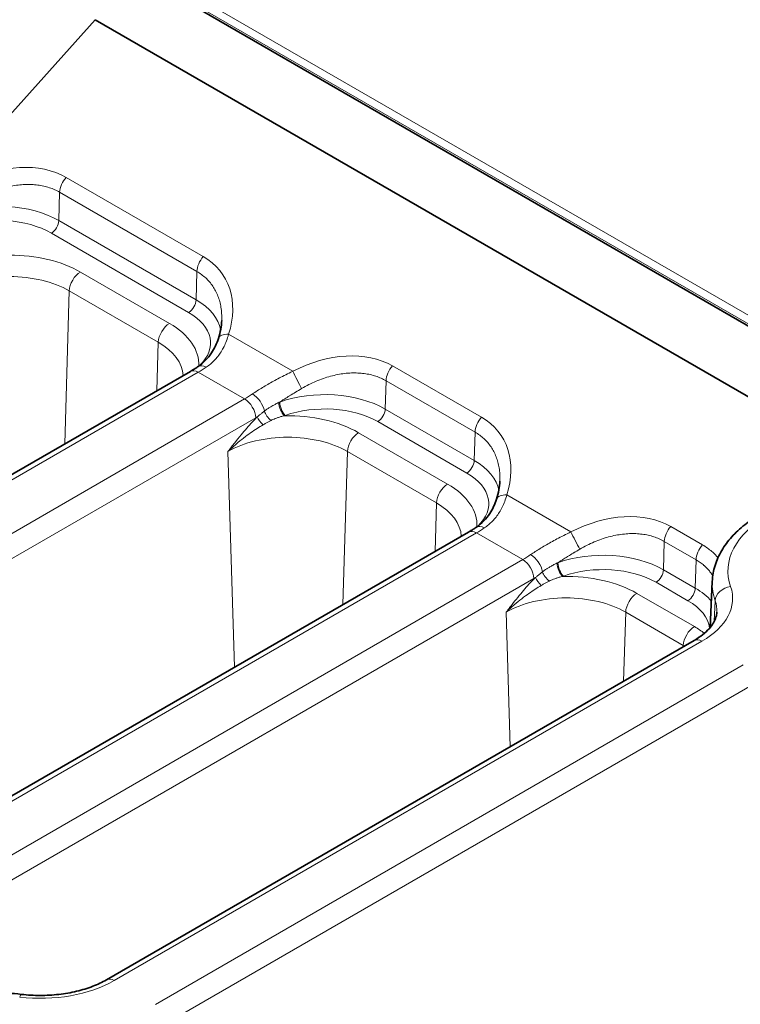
# Model space of a CAD drawing. Header units: millimetres. Extents: x 10 to 830, y 10 to 584.
# Tile 121 of 174: x 539 to 553, y 516 to 535. Entities that reach past the tile are written whole.
import ezdxf

# ---------------------------------------------------------------- set-up
doc = ezdxf.new("R2010")
doc.units = ezdxf.units.MM
doc.header["$LTSCALE"] = 2
doc.layers.add('Sichtbar (ISO)', color=7, linetype='Continuous', lineweight=35)
doc.layers.add('Sichtbar schmal (ISO)', color=7, linetype='Continuous', lineweight=18)

msp = doc.modelspace()

# ---------------------------------------------------------------- linework, layer by layer
at = {"layer": 'Sichtbar (ISO)'}
for p, q in [((622.10302858, 488.85852088), (541.50236078, 535.39333813)), ((540.33419533, 534.7188975), (554.83267879, 526.34819444)), ((529.40699176, 520.65779934), (542.15206123, 528.01616863)), ((534.71029262, 517.59593716), (547.45536209, 524.95430645)), ((552.10083414, 524.01495938), (552.06333206, 523.13837554)), ((551.75495661, 522.88892193), (540.55133266, 516.42050663))]:
    msp.add_line(p, q, dxfattribs=at)
for points in [[(542.68562301, 528.64389603), (542.72304838, 528.76102965), (542.74467553, 528.87791915), (542.74941041, 528.988588)], [(547.98892387, 525.58203385), (548.02634924, 525.69916747), (548.04797639, 525.81605697), (548.05271127, 525.92672582)]]:
    msp.add_open_spline(points, degree=3, dxfattribs=at)
for points, knots in [([(542.30317114, 528.11058444), (542.4044624, 528.17866134), (542.49007687, 528.26738166), (542.6112387, 528.45279765), (542.65422658, 528.54563462), (542.6856232, 528.64389664)], [0, 0, 0, 0, 0.047468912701, 0.047468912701, 0.08565298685, 0.08565298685, 0.08565298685, 0.08565298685]), ([(542.15206121, 528.01616862), (542.16205698, 528.02193969), (542.17207198, 528.0278166), (542.19213612, 528.03978081), (542.20218526, 528.04586811), (542.22231338, 528.05825163), (542.23239237, 528.06454785), (542.25257593, 528.07734766), (542.2626805, 528.08385125), (542.282911, 528.09706413), (542.29303693, 528.10377341), (542.30317143, 528.11058465)], [1.57079655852, 1.57079655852, 1.57079655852, 1.57079655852, 1.587818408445, 1.587818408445, 1.604840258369, 1.604840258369, 1.621862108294, 1.621862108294, 1.638883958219, 1.638883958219, 1.655905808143, 1.655905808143, 1.655905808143, 1.655905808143]), ([(547.60647199, 525.04872226), (547.70776312, 525.11679908), (547.79337759, 525.20551947), (547.9145392, 525.39093471), (547.95752735, 525.48377213), (547.98892406, 525.58203446)], [0, 0, 0, 0, 0.047468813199, 0.047468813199, 0.08565298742, 0.08565298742, 0.08565298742, 0.08565298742]), ([(553.01239518, 525.28781196), (552.90761345, 525.2273162), (552.80949684, 525.16147099), (552.62885028, 525.01940033), (552.54630701, 524.94316512), (552.39934526, 524.78063005), (552.33491949, 524.69429775), (552.2274058, 524.5124688), (552.18435201, 524.41692767), (552.12321876, 524.2194189), (552.1052197, 524.11746877), (552.10083414, 524.01495938)], [3.14159265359, 3.14159265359, 3.14159265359, 3.14159265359, 3.29373324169, 3.29373324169, 3.44587382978, 3.44587382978, 3.59801441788, 3.59801441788, 3.75015500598, 3.75015500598, 3.90229559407, 3.90229559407, 3.90229559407, 3.90229559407]), ([(547.45536207, 524.95430644), (547.46535784, 524.96007751), (547.47537284, 524.96595442), (547.49543698, 524.97791864), (547.50548612, 524.98400593), (547.52561424, 524.99638945), (547.53569323, 525.00268567), (547.55587679, 525.01548549), (547.56598136, 525.02198908), (547.58621186, 525.03520195), (547.59633779, 525.04191123), (547.60647229, 525.04872247)], [1.570796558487, 1.570796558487, 1.570796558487, 1.570796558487, 1.58781840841, 1.58781840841, 1.604840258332, 1.604840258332, 1.621862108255, 1.621862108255, 1.638883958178, 1.638883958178, 1.655905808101, 1.655905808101, 1.655905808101, 1.655905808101]), ([(551.75495661, 522.88892193), (551.81509033, 522.92364015), (551.86931841, 522.96026498), (551.96470557, 523.03528283), (552.00584888, 523.07366416), (552.07474666, 523.14986294), (552.10249193, 523.1876458), (552.14567678, 523.26068076), (552.16114914, 523.2958861), (552.18207197, 523.3634834), (552.18760211, 523.3958905), (552.18897552, 523.42799297)], [0, 0, 0, 0, 0.1521405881, 0.1521405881, 0.30428117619, 0.30428117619, 0.45642176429, 0.45642176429, 0.60856235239, 0.60856235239, 0.76070294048, 0.76070294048, 0.76070294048, 0.76070294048]), ([(540.55133266, 516.42050663), (540.47360914, 516.37563293), (540.38601934, 516.33396635), (540.1951755, 516.26039076), (540.09193918, 516.22847568), (539.87470772, 516.17661192), (539.7607218, 516.15665866), (539.52729433, 516.12997486), (539.40785932, 516.12324228), (539.16901626, 516.12340439), (539.0496142, 516.13029908), (538.93296582, 516.14379813)], [0, 0, 0, 0, 0.19664343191, 0.19664343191, 0.39328686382, 0.39328686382, 0.58993029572, 0.58993029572, 0.78657372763, 0.78657372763, 0.98321715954, 0.98321715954, 0.98321715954, 0.98321715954]), ([(538.93296582, 516.14379813), (538.75397465, 516.16451177), (538.57189946, 516.17499274), (538.20770307, 516.17523993), (538.0255909, 516.16500611), (537.66746226, 516.12406735), (537.49145396, 516.09336611), (537.15141369, 516.0121819), (536.98738636, 515.96170681), (536.67672244, 515.84193726), (536.53008061, 515.77265367), (536.39459735, 515.69443237)], [2.15837549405, 2.15837549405, 2.15837549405, 2.15837549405, 2.35501892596, 2.35501892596, 2.55166235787, 2.55166235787, 2.74830578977, 2.74830578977, 2.94494922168, 2.94494922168, 3.14159265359, 3.14159265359, 3.14159265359, 3.14159265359])]:
    msp.add_open_spline(points, degree=3, knots=knots, dxfattribs=at)
at = {"layer": 'Sichtbar schmal (ISO)'}
for p, q in [((622.24549717, 488.81830066), (541.64482935, 535.35311792)), ((622.31620783, 488.94077516), (541.71554004, 535.4755924)), ((537.66310336, 531.73556772), (540.33419533, 534.7188975)), ((542.39854578, 530.20369234), (539.78225069, 531.71421101)), ((539.64400471, 530.8906913), (539.66004311, 531.43028167)), ((542.2763382, 529.919763), (539.66004311, 531.43028167)), ((542.2602998, 529.38017262), (539.64400471, 530.8906913)), ((542.11896459, 529.14097245), (539.5026695, 530.65149113)), ((542.2602998, 529.38017262), (542.2763382, 529.919763)), ((541.75328035, 528.92984456), (540.05622408, 529.90964046)), ((539.75751354, 526.63367588), (539.84422127, 529.5508402)), ((541.54127754, 528.5710443), (539.84422127, 529.5508402)), ((544.10262346, 528.0177067), (542.88159538, 528.72266759)), ((541.51383232, 527.647687), (541.54127754, 528.5710443)), ((547.70184664, 527.14183016), (546.00479037, 528.12162606)), ((529.55699176, 520.64294069), (542.30206123, 528.00130998)), ((542.30206123, 528.00130998), (543.18557045, 527.49121569)), ((545.88258279, 527.83769672), (545.86654438, 527.29810634)), ((547.57963906, 526.85790082), (545.88258279, 527.83769672)), ((543.18557045, 527.49121569), (530.44050098, 520.13284641)), ((547.56360066, 526.31831045), (545.86654438, 527.29810634)), ((543.39757326, 527.13241546), (530.65250379, 519.77404615)), ((547.42226545, 526.07911027), (545.72520918, 527.05890617)), ((547.05658121, 525.86798238), (545.35952494, 526.84777828)), ((547.56360066, 526.31831045), (547.57963906, 526.85790082)), ((542.99077767, 522.37667744), (542.86854656, 526.48897802)), ((545.0608144, 523.5718137), (545.14752213, 526.48897802)), ((546.8445784, 525.50918212), (545.14752213, 526.48897802)), ((549.40592432, 524.95584452), (548.18489624, 525.66080541)), ((546.81713318, 524.58582482), (546.8445784, 525.50918212)), ((551.30809123, 525.05976388), (551.91519683, 524.70925127)), ((534.86029262, 517.58107852), (547.60536209, 524.9394478)), ((547.60536209, 524.9394478), (548.48887131, 524.42935352)), ((551.18588365, 524.77583454), (551.16984524, 524.23624416)), ((551.18588365, 524.77583454), (551.79298905, 524.42532186)), ((535.74380184, 517.07098423), (548.48887131, 524.42935352)), ((551.79298905, 524.42532186), (551.77695083, 523.88573159)), ((551.77695083, 523.88573159), (551.16984524, 524.23624416)), ((535.95580465, 516.71218397), (548.70087412, 524.07055326)), ((551.63561563, 523.64653142), (551.02851004, 523.99704399)), ((551.76094873, 523.15191453), (550.6628258, 523.7859161)), ((552.14016206, 523.25327331), (552.15648392, 523.64436665)), ((548.24802588, 520.86419453), (548.17184742, 523.42711584)), ((550.41177611, 522.11343631), (550.45082299, 523.42711584)), ((551.54894592, 522.79311427), (550.45082299, 523.42711584)), ((551.90495661, 522.87406329), (540.70133266, 516.40564798)), ((551.54824634, 522.7695777), (551.54894592, 522.79311427)), ((541.48607103, 515.95257907), (552.68969498, 522.42099438)), ((541.69807384, 515.59377882), (552.90169779, 522.06219412))]:
    msp.add_line(p, q, dxfattribs=at)
for centre, major_axis, ratio, start_param, end_param in [((538.42497566, 530.19844324), (-1.72399021, -1.17978523), 0.7150229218, 3.4718422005, 4.5451848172), ((539.87204592, 531.54413296), (0.15, 0.25980762), 0.5773502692, 1.2224814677, 2.3212879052), ((538.49260145, 530.22592832), (-1.62833011, 0), 0.5773502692, 3.926990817, 5.2691538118), ((538.49260145, 530.06832806), (-1.42845194, 0), 0.5773502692, 3.926990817, 5.2691540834), ((539.5026695, 530.81479044), (-0.1, -0.17320508), 0.5773502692, 0.7853981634, 2.3212879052), ((538.70473348, 529.129357), (-1.91129633, 0), 0.5773502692, 3.926990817, 5.4977871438), ((542.48834101, 530.03361428), (0.15, 0.25980762), 0.5773502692, 1.2224814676, 2.3212879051), ((541.04197194, 528.68812985), (-1.72319728, -1.17973316), 0.7151681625, 2.398261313, 3.4717741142), ((538.70473348, 528.89295662), (-1.61147908, 0), 0.5773502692, 3.926990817, 5.4977871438), ((540.05622408, 529.66469148), (0.15, 0.25980762), 0.5773502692, 0.7853981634, 2.3212879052), ((542.11896459, 529.30427177), (-0.1, -0.17320508), 0.5773502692, 0.7853981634, 2.3212879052), ((541.10889654, 528.71540964), (1.62833011, 0), 0.5773502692, 0.1030206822, 0.7853981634), ((541.10889654, 528.55780939), (1.42845194, 0), 0.5773502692, 5.734448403, 7.0685834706), ((541.75328035, 528.68489558), (0.15, 0.25980762), 0.5773502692, 0.7853981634, 2.3212879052), ((540.40178976, 528.1495611), (1.91129633, 0), 0.5773502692, 6.2534585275, 7.0685834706), ((542.97139061, 528.55258953), (-0.28576752, 0.09130677), 0.5049144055, 5.1877560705, 6.2831871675), ((540.40178976, 527.91316072), (1.61147908, 0), 0.5773502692, 0.0242949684, 0.7853981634), ((544.64752482, 526.60590222), (-1.72398427, -1.17973126), 0.7150200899, 3.4718550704, 4.5452119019), ((542.30206123, 527.75636101), (-0.15, 0.25980762), 0.5773502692, 5.4977871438, 6.2831853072), ((542.3710966, 529.99958354), (1.32019482, 2.12075123), 0.5543451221, 3.9457874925, 4.0309102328), ((542.47051418, 527.86159387), (-0.16734273, 0.24899078), 0.5244988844, 5.4600703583, 6.2831876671), ((546.0945856, 527.951548), (0.15, 0.25980762), 0.5773502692, 1.2224814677, 2.3212879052), ((544.19241869, 527.84762864), (-0.13854259, 0.26609387), 0.0047906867, 0.8748917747, 2.2045639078), ((544.71514112, 526.63334336), (-1.62833011, 0), 0.5773502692, 3.926990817, 5.2691537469), ((543.11653425, 529.56920704), (-1.17360952, -2.20525614), 0.5994734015, 0.765072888, 0.8501955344), ((543.18557045, 527.24626672), (-0.15, 0.25980762), 0.5773502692, 3.961897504, 5.4977871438), ((543.35352349, 527.3517882), (-0.16861606, 0.24813026), 0.5279245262, 4.0079561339, 5.4573746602), ((543.8774644, 527.42797708), (-0.20273505, -0.09379901), 0.0572803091, 4.798563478, 4.8819543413), ((543.94508488, 527.33368313), (0.06886575, -0.18776983), 0.4378063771, 4.0607348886, 5.5858671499), ((543.9602862, 527.33920169), (0.06763899, -0.18821521), 0.4314694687, 4.0528134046, 5.5887034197), ((544.71514112, 526.47574311), (-1.42845194, 0), 0.5773502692, 3.926990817, 5.2691540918), ((545.72520918, 527.22220549), (-0.1, -0.17320508), 0.5773502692, 0.7853981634, 2.3212879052), ((543.32851677, 529.45571381), (-1.32394285, -2.46531694), 0.5971476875, 0.7673253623, 0.7822131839), ((543.56835832, 527.07377934), (0.13967822, -0.14314326), 0.373903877, 3.8411090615, 4.8796331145), ((543.70187445, 527.19701992), (0.12923957, -0.15263399), 0.4561106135, 3.9558121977, 5.1254807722), ((543.98637136, 527.17006594), (-0.18081527, -0.0631766), 0.0742113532, 4.8311857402, 4.9167564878), ((544.00803434, 526.06749482), (-1.91129633, 0), 0.5773502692, 3.926990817, 4.7453306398), ((547.79164187, 526.9717521), (0.15, 0.25980762), 0.5773502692, 1.2224814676, 2.3212879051), ((546.3452728, 525.62626768), (-1.72319728, -1.17973316), 0.715168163, 2.3982613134, 3.4717741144), ((544.00803434, 525.83109444), (-1.61147908, 0), 0.5773502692, 3.926990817, 5.4977871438), ((545.35952494, 526.6028293), (0.15, 0.25980762), 0.5773502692, 0.7853981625, 2.3212879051), ((547.42226545, 526.24240959), (-0.1, -0.17320508), 0.5773502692, 0.7853981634, 2.3212879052), ((546.4121974, 525.65354746), (1.62833011, 0), 0.5773502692, 0.1030206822, 0.7853981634), ((546.4121974, 525.49594721), (1.42845194, 0), 0.5773502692, 5.7344483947, 7.0685834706), ((547.05658121, 525.62303341), (0.15, 0.25980762), 0.5773502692, 0.7853981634, 2.3212879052), ((545.70509062, 525.08769892), (1.91129633, 0), 0.5773502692, 6.2534585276, 7.0685834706), ((548.27469147, 525.49072735), (-0.28576752, 0.09130677), 0.5049144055, 5.1877560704, 6.2831871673), ((545.70509062, 524.85129854), (1.61147908, 0), 0.5773502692, 0.0242949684, 0.7853981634), ((549.95094768, 523.54445736), (1.72391539, 1.1792018), 0.7150075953, 0.3303983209, 1.4038900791), ((555.00354479, 524.2099651), (-2.60377874, 0), 0.5773502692, 5.4977871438, 6.480842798), ((547.67439746, 526.93772137), (1.32019481, 2.12075124), 0.554345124, 3.9457874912, 4.0309102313), ((547.77381504, 524.79973169), (-0.16734273, 0.24899078), 0.5244988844, 5.4600703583, 6.2831876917), ((551.39788646, 524.88968582), (-0.15, -0.25980762), 0.5773502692, 4.3640741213, 5.4628805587), ((547.60536209, 524.69449883), (-0.15, 0.25980762), 0.5773502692, 5.4977871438, 6.2831853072), ((549.49571955, 524.78576646), (0.13854259, -0.26609387), 0.004790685, 4.0164844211, 5.3461565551), ((552.00499169, 524.53917284), (-0.14999996, -0.25980756), 0.5773502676, 4.3640722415, 5.4628797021), ((548.41983511, 526.50734486), (1.17360951, 2.20525614), 0.5994734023, 3.9066655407, 3.9917881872), ((548.65682435, 524.28992602), (0.16861606, -0.24813026), 0.5279245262, 0.8663635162, 2.3157820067), ((550.01844198, 523.57148118), (-1.62833011, 0), 0.5773502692, 3.926990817, 5.2691539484), ((548.48887131, 524.18440454), (0.15, -0.25980762), 0.5773502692, 0.8203047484, 2.3561944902), ((549.24838535, 524.27182081), (0.0688647, -0.18777021), 0.4378006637, 4.0607357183, 5.5858697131), ((549.26358668, 524.27733934), (0.06763879, -0.18821529), 0.4314684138, 4.0528137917, 5.5887037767), ((550.01844198, 523.41388093), (-1.42845194, 0), 0.5773502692, 3.926990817, 5.2691544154), ((549.00517538, 524.1351578), (0.12923964, -0.15263393), 0.4561108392, 3.9558119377, 5.1254806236), ((549.276784, 524.11074701), (-0.13093001, -0.04639706), 0.0542600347, 4.7941128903, 4.9117599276), ((549.3113352, 523.00563264), (-1.91129633, 0), 0.5773502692, 3.926990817, 4.7453306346), ((551.02851004, 524.16034331), (-0.1, -0.17320508), 0.5773502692, 0.7853981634, 2.3212879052), ((548.63181837, 526.39384473), (1.3239392, 2.46530948), 0.5971476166, 3.9089179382, 3.9238058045), ((548.87165918, 524.01191716), (0.13967822, -0.14314326), 0.3739038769, 3.8411091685, 4.8796331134), ((550.4942035, 523.68856197), (1.99510618, 0), 0.5773502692, 5.4977871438, 6.480842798), ((555.00354479, 523.97356472), (-2.90359599, 0), 0.5773502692, 6.2584900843, 6.480842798), ((552.45046351, 523.66981013), (-0.28343197, -0.09831745), 0.800598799, 4.4415019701, 5.9773917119), ((550.6628258, 523.54096712), (0.15, 0.25980762), 0.5773502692, 0.7853981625, 2.3212879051), ((551.63561563, 523.80983073), (-0.1, -0.17320508), 0.5773502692, 0.7853981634, 2.3212879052), ((550.62554757, 523.22096861), (-1.62833011, 0), 0.5773502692, 3.6014550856, 3.926990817), ((549.3113352, 522.76923226), (-1.61147908, 0), 0.5773502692, 3.926990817, 5.4977871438), ((550.62554757, 523.06336835), (1.42845194, 0), 0.5773502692, 0.0723532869, 0.7853981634), ((550.4942035, 523.45216159), (1.69528893, 0), 0.5773502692, 6.2584900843, 6.480842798), ((551.76094873, 522.90696555), (0.15, 0.25980762), 0.5773502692, 0.7853981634, 2.3212879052), ((550.40945814, 522.37163107), (-1.91129633, 0), 0.5773502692, 3.7749676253, 3.926990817), ((550.40945814, 522.13523069), (-1.61147908, 0), 0.5773502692, 3.9094087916, 3.926990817), ((551.90495661, 522.62911431), (-0.15, 0.25980762), 0.5773502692, 5.4977871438, 6.2831853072), ((539.29057955, 517.22014667), (-1.99510618, 0), 0.5773502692, 1.3729773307, 2.3561944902), ((540.70133266, 516.16069901), (-0.15, 0.25980762), 0.5773502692, 5.4977871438, 6.2831853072), ((538.89847868, 515.845787), (0.03448714, 0.29801114), 0.1604671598, 0, 0.6247940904)]:
    msp.add_ellipse(centre, major_axis=major_axis, ratio=ratio, start_param=start_param, end_param=end_param, dxfattribs=at)
for points, knots in [([(539.66004311, 531.43028167), (539.62985212, 531.44771223), (539.598391, 531.46373611), (539.56576971, 531.47827244), (539.53314841, 531.49280876), (539.49936871, 531.50585949), (539.46444688, 531.51738587), (539.42952505, 531.52891225), (539.39345855, 531.53891143), (539.35640993, 531.54730533), (539.31936131, 531.55569924), (539.2813321, 531.56248982), (539.2423861, 531.56763828), (539.20344009, 531.57278674), (539.16357705, 531.57629219), (539.12288782, 531.57810947), (539.08219858, 531.57992674), (539.04068303, 531.58005548), (538.9984416, 531.57845322), (538.95620017, 531.57685095), (538.91323274, 531.57351746), (538.86965388, 531.56841505), (538.82607503, 531.56331264), (538.78188469, 531.55644116), (538.73720742, 531.54776938), (538.69253016, 531.5390976), (538.64736587, 531.52862496), (538.60187009, 531.51633535), (538.5563743, 531.50404574), (538.51054703, 531.48993927), (538.46453352, 531.47400616), (538.41852, 531.45807304), (538.37232037, 531.44031271), (538.32611771, 531.42073862), (538.27991506, 531.40116454), (538.23370967, 531.37977483), (538.18777394, 531.35664979), (538.14183822, 531.33352475), (538.096171, 531.30866737), (538.05089463, 531.28210201)], [0, 0, 0, 0, 0.07692307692, 0.07692307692, 0.07692307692, 0.15384615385, 0.15384615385, 0.15384615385, 0.23076923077, 0.23076923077, 0.23076923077, 0.30769230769, 0.30769230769, 0.30769230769, 0.38461538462, 0.38461538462, 0.38461538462, 0.46153846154, 0.46153846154, 0.46153846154, 0.53846153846, 0.53846153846, 0.53846153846, 0.61538461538, 0.61538461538, 0.61538461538, 0.69230769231, 0.69230769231, 0.69230769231, 0.76923076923, 0.76923076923, 0.76923076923, 0.84615384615, 0.84615384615, 0.84615384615, 0.92307692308, 0.92307692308, 0.92307692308, 0.99999999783, 0.99999999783, 0.99999999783, 0.99999999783]), ([(542.74941031, 528.98858655), (542.74955529, 528.99197466), (542.7496873, 528.99535758), (542.74980635, 528.99873519), (542.75126829, 529.04021282), (542.75077982, 529.08088928), (542.74840062, 529.12068834), (542.74602142, 529.1604874), (542.74174948, 529.19940856), (542.7356568, 529.23731356), (542.72956413, 529.27521856), (542.72165211, 529.31210757), (542.71200084, 529.34789263), (542.70234958, 529.38367768), (542.69096087, 529.41835914), (542.6778984, 529.45190184), (542.66483593, 529.48544453), (542.65010028, 529.51784874), (542.63373718, 529.54908294), (542.61737407, 529.58031713), (542.59937977, 529.61038045), (542.57986587, 529.63914133), (542.56035196, 529.66790222), (542.53932495, 529.69536382), (542.51677287, 529.72156281), (542.49422079, 529.7477618), (542.47013743, 529.77269399), (542.44465194, 529.79622498), (542.41916645, 529.81975598), (542.3922776, 529.84188509), (542.36417587, 529.86249448), (542.33607413, 529.88310386), (542.30676373, 529.90219658), (542.2763382, 529.919763)], [0.22450523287, 0.22450523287, 0.22450523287, 0.22450523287, 0.23076923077, 0.23076923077, 0.23076923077, 0.30769230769, 0.30769230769, 0.30769230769, 0.38461538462, 0.38461538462, 0.38461538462, 0.46153846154, 0.46153846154, 0.46153846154, 0.53846153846, 0.53846153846, 0.53846153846, 0.61538461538, 0.61538461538, 0.61538461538, 0.69230769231, 0.69230769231, 0.69230769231, 0.76923076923, 0.76923076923, 0.76923076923, 0.84615384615, 0.84615384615, 0.84615384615, 0.92307692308, 0.92307692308, 0.92307692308, 1, 1, 1, 1]), ([(542.45249243, 528.09525243), (542.4809092, 528.11433844), (542.50811354, 528.13477795), (542.53392099, 528.15630016), (542.55972845, 528.17782236), (542.58414069, 528.20041092), (542.60775183, 528.22465415), (542.63136297, 528.24889737), (542.65417006, 528.27481253), (542.6758137, 528.30215513), (542.69745734, 528.32949772), (542.71794092, 528.35825359), (542.7375325, 528.38905917), (542.75712408, 528.41986475), (542.77582046, 528.4527299), (542.79332197, 528.48772211), (542.81082347, 528.52271433), (542.82712974, 528.55983557), (542.84193283, 528.59899974), (542.85673591, 528.63816391), (542.87003672, 528.67936885), (542.88159538, 528.72266759)], [0, 0, 0, 0, 0.14285714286, 0.14285714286, 0.14285714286, 0.28571428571, 0.28571428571, 0.28571428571, 0.42857142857, 0.42857142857, 0.42857142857, 0.57142857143, 0.57142857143, 0.57142857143, 0.71428571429, 0.71428571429, 0.71428571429, 0.85714285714, 0.85714285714, 0.85714285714, 0.9999999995, 0.9999999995, 0.9999999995, 0.9999999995]), ([(544.10262346, 528.0177067), (544.05636424, 527.99567936), (544.01197236, 527.97387821), (543.96995934, 527.9527657), (543.92794632, 527.93165319), (543.88832289, 527.91120675), (543.84949656, 527.8906874), (543.81067022, 527.87016804), (543.7726319, 527.84960054), (543.73608092, 527.82940281), (543.69952994, 527.80920507), (543.66447287, 527.78935391), (543.62975662, 527.76923455), (543.59504036, 527.74911518), (543.56066156, 527.7287445), (543.52689428, 527.70820952), (543.493127, 527.68767453), (543.45996963, 527.6669812), (543.42799498, 527.64648088), (543.39602032, 527.62598056), (543.36522981, 527.60566171), (543.33550174, 527.58544677)], [0, 0, 0, 0, 0.1428571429, 0.1428571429, 0.1428571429, 0.2857142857, 0.2857142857, 0.2857142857, 0.4285714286, 0.4285714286, 0.4285714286, 0.5714285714, 0.5714285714, 0.5714285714, 0.7142857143, 0.7142857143, 0.7142857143, 0.8571428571, 0.8571428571, 0.8571428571, 1, 1, 1, 1]), ([(545.88258279, 527.83769672), (545.85240544, 527.8551194), (545.82095688, 527.87113772), (545.78835234, 527.88566841), (545.75574779, 527.90019911), (545.72198954, 527.91324472), (545.68707565, 527.92477161), (545.65216177, 527.93629849), (545.61608907, 527.94630302), (545.5790369, 527.95470067), (545.54198474, 527.96309832), (545.50395498, 527.96989145), (545.46500772, 527.97504252), (545.42606045, 527.98019359), (545.38619543, 527.98370155), (545.34550402, 527.98552109), (545.30481261, 527.98734064), (545.26329471, 527.98747139), (545.2210508, 527.9858709), (545.17880689, 527.98427041), (545.13583687, 527.98093844), (545.09225522, 527.97583731), (545.04867358, 527.97073618), (545.00448027, 527.96386571), (544.95979995, 527.95519468), (544.91511962, 527.94652365), (544.86995217, 527.93605151), (544.82445306, 527.92376209), (544.77895395, 527.91147268), (544.73312318, 527.8973661), (544.68710624, 527.88143264), (544.64108931, 527.86549919), (544.59488633, 527.84773829), (544.54868013, 527.82816331), (544.50247394, 527.80858832), (544.45626483, 527.78719736), (544.41032529, 527.76407071), (544.36438575, 527.74094407), (544.31871463, 527.71608474), (544.2734343, 527.68951705)], [0, 0, 0, 0, 0.07692307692, 0.07692307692, 0.07692307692, 0.15384615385, 0.15384615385, 0.15384615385, 0.23076923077, 0.23076923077, 0.23076923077, 0.30769230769, 0.30769230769, 0.30769230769, 0.38461538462, 0.38461538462, 0.38461538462, 0.46153846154, 0.46153846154, 0.46153846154, 0.53846153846, 0.53846153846, 0.53846153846, 0.61538461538, 0.61538461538, 0.61538461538, 0.69230769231, 0.69230769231, 0.69230769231, 0.76923076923, 0.76923076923, 0.76923076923, 0.84615384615, 0.84615384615, 0.84615384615, 0.92307692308, 0.92307692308, 0.92307692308, 0.99999999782, 0.99999999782, 0.99999999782, 0.99999999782]), ([(544.2734343, 527.68951705), (544.23298705, 527.66578497), (544.1940171, 527.64255876), (544.15701491, 527.62022126), (544.12001272, 527.59788377), (544.08496661, 527.57645284), (544.05057063, 527.55519566), (544.04794915, 527.55357556), (544.04533153, 527.55195638), (544.04271791, 527.55033825), (544.01103871, 527.53072519), (543.97995129, 527.51126714), (543.94974523, 527.49218046), (543.94601482, 527.48982328), (543.94229781, 527.48747173), (543.93859408, 527.48512578), (543.90983356, 527.46690885), (543.88187412, 527.44903052), (543.85466252, 527.43147366)], [0, 0, 0, 0, 0.25, 0.25, 0.25, 0.5, 0.5, 0.5, 0.51905367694, 0.51905367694, 0.51905367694, 0.75, 0.75, 0.75, 0.77852159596, 0.77852159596, 0.77852159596, 0.99999958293, 0.99999958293, 0.99999958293, 0.99999958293]), ([(543.83795606, 527.4235942), (543.81234761, 527.41144039), (543.78832446, 527.39937808), (543.7657662, 527.38746854), (543.7574642, 527.38308553), (543.7493605, 527.3787233), (543.74145526, 527.37438786), (543.72788033, 527.366943), (543.71489084, 527.35957694), (543.70248441, 527.35232269), (543.6828532, 527.34084399), (543.66468083, 527.32964557), (543.64783589, 527.31878963), (543.63099096, 527.3079337), (543.61547438, 527.29741978), (543.60128546, 527.28740738), (543.58709655, 527.27739497), (543.57423293, 527.26788516), (543.56253426, 527.25892735)], [0, 0, 0, 0, 0.2, 0.2, 0.2, 0.2736049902, 0.2736049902, 0.2736049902, 0.4, 0.4, 0.4, 0.6, 0.6, 0.6, 0.8, 0.8, 0.8, 1, 1, 1, 1]), ([(543.42702325, 527.14968031), (543.39476801, 527.11820576), (543.3618296, 527.08446691), (543.32867854, 527.04906865), (543.29552743, 527.01367034), (543.26216367, 526.97661261), (543.22711308, 526.93625167), (543.19206248, 526.89589073), (543.15532506, 526.85222657), (543.1173556, 526.80581039), (543.07938613, 526.75939422), (543.04018461, 526.71022603), (542.99885971, 526.65745703), (542.9575348, 526.60468803), (542.9140865, 526.54831822), (542.86854656, 526.48897802)], [0.00000026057, 0.00000026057, 0.00000026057, 0.00000026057, 0.2, 0.2, 0.2, 0.4, 0.4, 0.4, 0.6, 0.6, 0.6, 0.8, 0.8, 0.8, 1, 1, 1, 1]), ([(543.94508411, 527.17038356), (543.92165836, 527.16508988), (543.89960003, 527.15950424), (543.87886699, 527.15372474), (543.85813395, 527.14794524), (543.83872621, 527.14197082), (543.82060834, 527.13590937), (543.80249046, 527.12984791), (543.78566168, 527.12370016), (543.77000434, 527.11755275), (543.754347, 527.11140535), (543.73986146, 527.10525726), (543.72654542, 527.09925085), (543.71322937, 527.09324444), (543.7010822, 527.08738078), (543.68999492, 527.08175708)], [0, 0, 0, 0, 0.2, 0.2, 0.2, 0.4, 0.4, 0.4, 0.6, 0.6, 0.6, 0.8, 0.8, 0.8, 1, 1, 1, 1]), ([(543.53883468, 526.9984532), (543.5015998, 526.97672807), (543.46280339, 526.95298444), (543.42331205, 526.92761096), (543.3838207, 526.90223749), (543.34361289, 526.87525603), (543.3010153, 526.84523089), (543.25841771, 526.81520575), (543.21344733, 526.78212298), (543.1669691, 526.74611235), (543.12049088, 526.71010171), (543.07249225, 526.67116803), (543.02267592, 526.62847127), (542.97285958, 526.58577452), (542.92124234, 526.53930449), (542.86854656, 526.48897802)], [0, 0, 0, 0, 0.2, 0.2, 0.2, 0.4, 0.4, 0.4, 0.6, 0.6, 0.6, 0.8, 0.8, 0.8, 1, 1, 1, 1]), ([(543.68999483, 527.08175704), (543.67292172, 527.07309637), (543.63900539, 527.0552749), (543.58876451, 527.02737343), (543.55545888, 527.00815493), (543.5388348, 526.99845327)], [0.00000055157, 0.00000055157, 0.00000055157, 0.00000055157, 0.33333333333, 0.66666666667, 0.99999921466, 0.99999921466, 0.99999921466, 0.99999921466]), ([(548.05271116, 525.92672437), (548.05285615, 525.93011249), (548.05298816, 525.93349541), (548.05310721, 525.93687301), (548.05456915, 525.97835064), (548.05408068, 526.0190271), (548.05170148, 526.05882616), (548.04932228, 526.09862522), (548.04505034, 526.13754638), (548.03895766, 526.17545138), (548.03286499, 526.21335639), (548.02495297, 526.25024539), (548.0153017, 526.28603045), (548.00565044, 526.3218155), (547.99426173, 526.35649696), (547.98119926, 526.39003966), (547.96813679, 526.42358236), (547.95340114, 526.45598656), (547.93703804, 526.48722076), (547.92067493, 526.51845496), (547.90268063, 526.54851827), (547.88316673, 526.57727916), (547.86365282, 526.60604004), (547.84262581, 526.63350164), (547.82007373, 526.65970063), (547.79752165, 526.68589962), (547.77343829, 526.71083181), (547.7479528, 526.7343628), (547.72246731, 526.7578938), (547.69557846, 526.78002292), (547.66747673, 526.8006323), (547.63937499, 526.82124168), (547.61006459, 526.84033441), (547.57963906, 526.85790082)], [0.22450523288, 0.22450523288, 0.22450523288, 0.22450523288, 0.23076923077, 0.23076923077, 0.23076923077, 0.30769230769, 0.30769230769, 0.30769230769, 0.38461538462, 0.38461538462, 0.38461538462, 0.46153846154, 0.46153846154, 0.46153846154, 0.53846153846, 0.53846153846, 0.53846153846, 0.61538461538, 0.61538461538, 0.61538461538, 0.69230769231, 0.69230769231, 0.69230769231, 0.76923076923, 0.76923076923, 0.76923076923, 0.84615384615, 0.84615384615, 0.84615384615, 0.92307692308, 0.92307692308, 0.92307692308, 1, 1, 1, 1]), ([(547.75579329, 525.03339025), (547.78415396, 525.05243858), (547.81135047, 525.07286118), (547.83721294, 525.09443054), (547.86307541, 525.1159999), (547.88760529, 525.13870195), (547.91130233, 525.1630482), (547.93499938, 525.18739446), (547.95786108, 525.21339963), (547.97957171, 525.2408713), (548.00128235, 525.26834298), (548.02184469, 525.29726972), (548.04145021, 525.32816761), (548.06105573, 525.35906551), (548.07970192, 525.39194224), (548.09713065, 525.42687661), (548.11455938, 525.46181097), (548.13077025, 525.49880482), (548.14548285, 525.53779739), (548.16019545, 525.57678996), (548.17341046, 525.61777964), (548.18489624, 525.66080541)], [0, 0, 0, 0, 0.14285714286, 0.14285714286, 0.14285714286, 0.28571428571, 0.28571428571, 0.28571428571, 0.42857142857, 0.42857142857, 0.42857142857, 0.57142857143, 0.57142857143, 0.57142857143, 0.71428571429, 0.71428571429, 0.71428571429, 0.85714285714, 0.85714285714, 0.85714285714, 0.99999999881, 0.99999999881, 0.99999999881, 0.99999999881]), ([(548.6388026, 524.52358459), (548.6670488, 524.54279181), (548.6962661, 524.5620795), (548.726084, 524.58127124), (548.75590191, 524.60046299), (548.78632219, 524.6195415), (548.81815532, 524.63900362), (548.84998844, 524.65846574), (548.88323133, 524.67832943), (548.91751385, 524.698338), (548.95179637, 524.71834657), (548.98712207, 524.73848517), (549.02424573, 524.75914203), (549.06136939, 524.7797989), (549.10028771, 524.8009842), (549.14100959, 524.82258701), (549.18173147, 524.84418983), (549.22425656, 524.86621205), (549.268428, 524.88847095), (549.31259944, 524.91072985), (549.35841812, 524.93322332), (549.40592432, 524.95584452)], [0, 0, 0, 0, 0.14285714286, 0.14285714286, 0.14285714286, 0.28571428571, 0.28571428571, 0.28571428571, 0.42857142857, 0.42857142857, 0.42857142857, 0.57142857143, 0.57142857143, 0.57142857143, 0.71428571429, 0.71428571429, 0.71428571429, 0.85714285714, 0.85714285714, 0.85714285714, 0.99999999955, 0.99999999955, 0.99999999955, 0.99999999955]), ([(549.57673516, 524.62765487), (549.62222288, 524.65434424), (549.66799534, 524.67924215), (549.71382543, 524.70230898), (549.75965552, 524.72537581), (549.80554164, 524.74661518), (549.85147904, 524.7660887), (549.89741644, 524.78556222), (549.94340623, 524.80326523), (549.98920085, 524.81915271), (550.03499548, 524.83504019), (550.08059488, 524.84911454), (550.12588809, 524.86139515), (550.1711813, 524.87367577), (550.21616826, 524.88416112), (550.26067023, 524.89285919), (550.3051722, 524.90155726), (550.34918948, 524.90846875), (550.39259192, 524.91362557), (550.43599435, 524.91878239), (550.4787823, 524.92218572), (550.5208885, 524.92387381), (550.56299471, 524.92556191), (550.60441917, 524.92553572), (550.64512042, 524.92381935), (550.68582168, 524.92210297), (550.72579837, 524.91869379), (550.76486063, 524.91363222), (550.80392289, 524.90857064), (550.84207341, 524.90186138), (550.87933625, 524.89351484), (550.91659908, 524.8851683), (550.95297108, 524.87517982), (550.98827561, 524.86360032), (551.02358014, 524.85202082), (551.05781659, 524.83884911), (551.09079, 524.82419044), (551.12376342, 524.80953177), (551.15547717, 524.7933895), (551.18588365, 524.77583454)], [0.00000000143, 0.00000000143, 0.00000000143, 0.00000000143, 0.07692307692, 0.07692307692, 0.07692307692, 0.15384615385, 0.15384615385, 0.15384615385, 0.23076923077, 0.23076923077, 0.23076923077, 0.30769230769, 0.30769230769, 0.30769230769, 0.38461538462, 0.38461538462, 0.38461538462, 0.46153846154, 0.46153846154, 0.46153846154, 0.53846153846, 0.53846153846, 0.53846153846, 0.61538461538, 0.61538461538, 0.61538461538, 0.69230769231, 0.69230769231, 0.69230769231, 0.76923076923, 0.76923076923, 0.76923076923, 0.84615384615, 0.84615384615, 0.84615384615, 0.92307692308, 0.92307692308, 0.92307692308, 1, 1, 1, 1]), ([(551.91519683, 524.70925128), (551.94751176, 524.69059268), (552.00909727, 524.65108575), (552.09160655, 524.58693957), (552.15833905, 524.52436578), (552.19624963, 524.48282942), (552.21011006, 524.46670983)], [0, 0, 0, 0, 0.125, 0.25, 0.375, 0.45105448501, 0.45105448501, 0.45105448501, 0.45105448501]), ([(549.15796314, 524.36961136), (549.18055254, 524.38418605), (549.20388925, 524.39913216), (549.22795847, 524.41442289), (549.23560285, 524.41927922), (549.24332105, 524.42417026), (549.2511125, 524.42909501), (549.27824284, 524.44624333), (549.30626061, 524.46380202), (549.33522193, 524.4817777), (549.34076587, 524.4852187), (549.34634435, 524.48867495), (549.35195781, 524.49214645), (549.38409215, 524.51201913), (549.41737347, 524.53239096), (549.45167838, 524.55313706), (549.45467132, 524.55494706), (549.45767203, 524.5567599), (549.46068042, 524.55857547), (549.49817089, 524.58120111), (549.53685681, 524.60425658), (549.57673516, 524.62765487)], [0.00000042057, 0.00000042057, 0.00000042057, 0.00000042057, 0.18973902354, 0.18973902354, 0.18973902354, 0.25, 0.25, 0.25, 0.4598326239, 0.4598326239, 0.4598326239, 0.5, 0.5, 0.5, 0.72993893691, 0.72993893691, 0.72993893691, 0.75, 0.75, 0.75, 1, 1, 1, 1]), ([(549.14125758, 524.36173253), (549.13684412, 524.35963789), (549.13247773, 524.35754612), (549.12815781, 524.35545739), (549.1074116, 524.34542638), (549.08773792, 524.33546354), (549.06906739, 524.32560644), (549.0567249, 524.31909023), (549.04482071, 524.3126199), (549.03335517, 524.3062155), (549.02386525, 524.30091464), (549.01467579, 524.295659), (549.00578575, 524.29046084), (548.98615491, 524.27898234), (548.96798333, 524.26778435), (548.95113831, 524.25692848), (548.94970968, 524.2560078), (548.9482906, 524.25508957), (548.94688107, 524.2541739), (548.9316707, 524.24429284), (548.91757265, 524.23470911), (548.90458676, 524.22554561), (548.89039749, 524.21553293), (548.87753379, 524.20602304), (548.86583511, 524.19706518)], [0, 0, 0, 0, 0.0344681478, 0.0344681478, 0.0344681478, 0.2, 0.2, 0.2, 0.3094277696, 0.3094277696, 0.3094277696, 0.4, 0.4, 0.4, 0.6, 0.6, 0.6, 0.6169619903, 0.6169619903, 0.6169619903, 0.8, 0.8, 0.8, 1, 1, 1, 1]), ([(549.15796299, 524.36961126), (549.15608688, 524.36873185), (549.15421786, 524.36785408), (549.15235522, 524.36697747), (549.15049258, 524.36610086), (549.14863632, 524.3652254), (549.14678661, 524.36435118), (549.14493703, 524.36347702), (549.14309401, 524.3626041), (549.14125794, 524.36173271)], [0, 0, 0, 0, 0.33333333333, 0.33333333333, 0.33333333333, 0.66666666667, 0.66666666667, 0.66666666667, 0.99997768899, 0.99997768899, 0.99997768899, 0.99997768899]), ([(551.79298894, 524.4253218), (551.82060217, 524.40937802), (551.84697961, 524.39235032), (551.87188965, 524.37453014), (551.89679969, 524.35670997), (551.92026637, 524.3381194), (551.94292567, 524.31830057), (551.94532761, 524.31619972), (551.94772024, 524.31408494), (551.95010321, 524.31195638), (551.97020055, 524.29400466), (551.9896077, 524.27506967), (552.0081387, 524.25528228), (552.01315654, 524.24992424), (552.01811044, 524.24450364), (552.02299938, 524.23902112), (552.0383062, 524.22185582), (552.05297637, 524.20408344), (552.06698414, 524.18572502), (552.07396938, 524.17657026), (552.08078983, 524.16726967), (552.0874419, 524.15782591), (552.09538003, 524.14655635), (552.10307839, 524.13508289), (552.1105318, 524.12341056)], [0.00000000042, 0.00000000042, 0.00000000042, 0.00000000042, 0.06666666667, 0.06666666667, 0.06666666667, 0.13333333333, 0.13333333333, 0.13333333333, 0.14040017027, 0.14040017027, 0.14040017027, 0.2, 0.2, 0.2, 0.21613848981, 0.21613848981, 0.21613848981, 0.26666666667, 0.26666666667, 0.26666666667, 0.29186347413, 0.29186347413, 0.29186347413, 0.3219316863, 0.3219316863, 0.3219316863, 0.3219316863]), ([(549.2483853, 524.10852149), (549.22496006, 524.10322804), (549.2029018, 524.09764228), (549.18216878, 524.09186278), (549.16143571, 524.08608327), (549.14202792, 524.08010897), (549.12390994, 524.0740475), (549.10579195, 524.06798604), (549.08896299, 524.06183817), (549.07330568, 524.0556908), (549.05764837, 524.04954342), (549.04316309, 524.04339552), (549.02984703, 524.0373891), (549.01653097, 524.03138268), (549.0043835, 524.02551883), (548.99329581, 524.01989492)], [0.00000040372, 0.00000040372, 0.00000040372, 0.00000040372, 0.2, 0.2, 0.2, 0.4, 0.4, 0.4, 0.6, 0.6, 0.6, 0.8, 0.8, 0.8, 1, 1, 1, 1]), ([(548.73032411, 524.08781812), (548.69806887, 524.05634358), (548.66513046, 524.02260473), (548.6319794, 523.98720647), (548.59882829, 523.95180816), (548.56546453, 523.91475044), (548.53041394, 523.87438949), (548.49536334, 523.83402855), (548.45862592, 523.79036439), (548.42065646, 523.74394822), (548.38268699, 523.69753204), (548.34348547, 523.64836385), (548.30216056, 523.59559485), (548.26083566, 523.54282585), (548.21738736, 523.48645604), (548.17184742, 523.42711584)], [0.00000027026, 0.00000027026, 0.00000027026, 0.00000027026, 0.2, 0.2, 0.2, 0.4, 0.4, 0.4, 0.6, 0.6, 0.6, 0.8, 0.8, 0.8, 1, 1, 1, 1]), ([(548.84213554, 523.93659102), (548.80490066, 523.91486589), (548.76610425, 523.89112226), (548.7266129, 523.86574879), (548.68712156, 523.84037531), (548.64691375, 523.81339385), (548.60431616, 523.78336871), (548.56171857, 523.75334357), (548.51674819, 523.72026081), (548.47026996, 523.68425017), (548.42379174, 523.64823953), (548.37579311, 523.60930585), (548.32597678, 523.5666091), (548.27616044, 523.52391234), (548.2245432, 523.47744231), (548.17184742, 523.42711584)], [0, 0, 0, 0, 0.2, 0.2, 0.2, 0.4, 0.4, 0.4, 0.6, 0.6, 0.6, 0.8, 0.8, 0.8, 1, 1, 1, 1]), ([(548.99329575, 524.01989489), (548.97622296, 524.01123439), (548.9423071, 523.99341318), (548.89206621, 523.96551174), (548.85876009, 523.94629296), (548.84213566, 523.93659109)], [0.00000041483, 0.00000041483, 0.00000041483, 0.00000041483, 0.33333333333, 0.66666666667, 0.9999992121, 0.9999992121, 0.9999992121, 0.9999992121])]:
    msp.add_open_spline(points, degree=3, knots=knots, dxfattribs=at)
for points in [[(543.56253417, 527.25892729), (543.546782, 527.24666963), (543.51582796, 527.22217324), (543.47074118, 527.18561263), (543.44149534, 527.16157771), (543.42702338, 527.14968043)], [(548.86583505, 524.19706513), (548.85008321, 524.18480773), (548.81912958, 524.16031167), (548.77404278, 524.12375106), (548.74479652, 524.0997158), (548.73032424, 524.08781825)]]:
    msp.add_open_spline(points, degree=3, dxfattribs=at)

doc.saveas('drawing.dxf')
